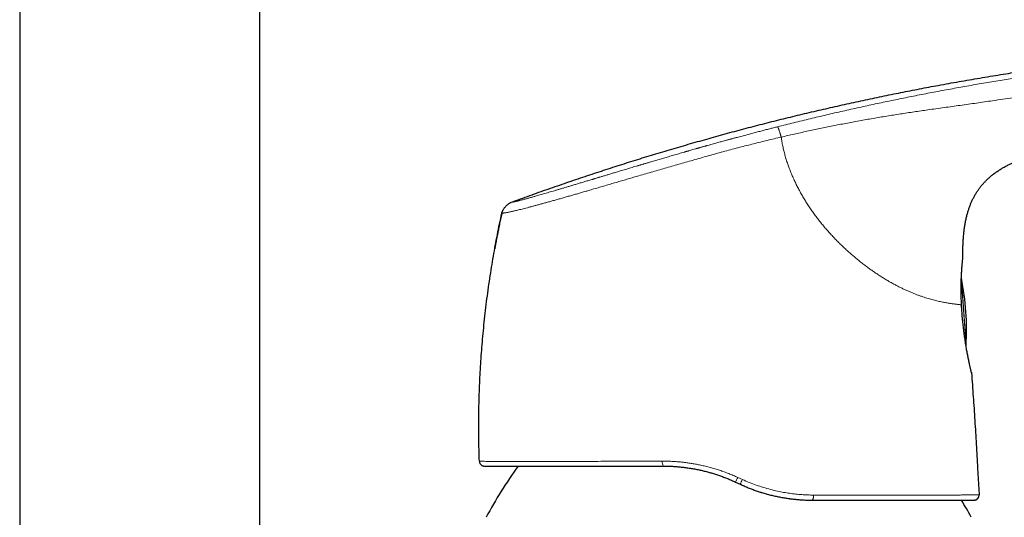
# Model space of a CAD drawing. Header units: millimetres. Extents: x 8 to 961, y 12 to 886.
# Tile 55 of 59: x 666 to 764, y 762 to 812. Entities that reach past the tile are written whole.
import ezdxf

# ---------------------------------------------------------------- set-up
doc = ezdxf.new("R2010")
doc.units = ezdxf.units.MM

msp = doc.modelspace()

# ---------------------------------------------------------------- linework, layer by layer
at = {"color": 7, "linetype": 'Continuous', "lineweight": 30}
for p, q in [((665.789, 851.219), (665.789, 743.511)), ((689.789, 656.445), (689.789, 833.585)), ((714, 792.676), (714.003, 792.676)), ((760.099, 788.252), (760.099, 788.26)), ((760.099, 788.26), (760.099, 788.234)), ((760.002, 782.882), (759.997, 782.884)), ((760.414, 779.397), (760.415, 779.42)), ((711.764, 767.884), (711.753, 767.884)), ((761.572, 767.202), (761.719, 764.529)), ((737.359, 765.809), (737.819, 765.594)), ((761.261, 764.003), (761.219, 764.002)), ((761.261, 764.003), (761.262, 764.004))]:
    msp.add_line(p, q, dxfattribs=at)
at = {"color": 252, "linetype": 'Continuous', "lineweight": 0}
for p, q in [((759.944, 786.162), (760.415, 779.42)), ((759.949, 786.166), (760.418, 779.458)), ((759.958, 783.519), (759.963, 783.511)), ((711.766, 767.884), (711.753, 767.884)), ((738.055, 766.061), (737.586, 766.275)), ((761.266, 764.004), (761.261, 764.003))]:
    msp.add_line(p, q, dxfattribs=at)
at = {"color": 7, "linetype": 'Continuous', "lineweight": 30, "flags": 128}
msp.add_lwpolyline([(760.951, 776.772), (760.955, 776.754), (760.96, 776.717)], dxfattribs=at)
at = {"color": 252, "linetype": 'Continuous', "lineweight": 0, "flags": 128}
for points in [[(745.004, 764.002), (745.021, 764.004), (745.038, 764.012), (745.054, 764.024), (745.07, 764.041), (745.086, 764.062), (745.1, 764.088), (745.114, 764.118), (745.127, 764.151), (745.138, 764.188), (745.148, 764.228), (745.157, 764.271), (745.164, 764.316), (745.17, 764.363), (745.174, 764.411), (745.176, 764.46), (745.176, 764.51)], [(761.706, 764.386), (761.704, 764.378), (761.703, 764.376)]]:
    msp.add_lwpolyline(points, dxfattribs=at)
at = {"color": 7, "linetype": 'Continuous', "lineweight": 30}
for centre, radius, start, end in [((735.471, 781.084), 25, 4, 11.72875), ((735.471, 781.084), 25, 356.27125, 4), ((1071.311, 176.371), 615.206, 103.343719, 120.003402), ((712.253, 767.902), 0.5, 206.66181, 270), ((756.313, 738.348), 50, 144.47215, 151.39505), ((717.041, 738.348), 50, 28.60495, 30.87008), ((761.219, 764.502), 0.5, 346.56251, 3.13374)]:
    msp.add_arc(centre, radius, start, end, dxfattribs=at)
at = {"color": 252, "linetype": 'Continuous', "lineweight": 0}
for centre, radius, start, end in [((1071.311, 176.371), 615.236, 103.310879, 120.024968), ((730.625, 767.785), 0.591, 168.65616, 220.39235), ((730.835, 769.277), 7.388, 332.00789, 336.0291), ((734.479, 767.58), 3.885, 329.26612, 336.98287)]:
    msp.add_arc(centre, radius, start, end, dxfattribs=at)
at = {"color": 7, "linetype": 'Continuous', "lineweight": 30}
for points, knots in [([(714.946, 793.763), (715.56, 793.988), (716.788, 794.436), (718.633, 795.091), (720.48, 795.731), (722.328, 796.356), (724.166, 796.963), (725.995, 797.551), (727.814, 798.121), (729.634, 798.677), (731.468, 799.223), (733.316, 799.757), (735.178, 800.281), (737.041, 800.79), (738.906, 801.284), (740.772, 801.764), (742.64, 802.23), (744.51, 802.682), (746.381, 803.119), (748.254, 803.543), (750.128, 803.952), (752.004, 804.348), (753.882, 804.729), (755.762, 805.097), (757.706, 805.463), (759.715, 805.826), (761.789, 806.184), (763.864, 806.526), (765.943, 806.851), (767.959, 807.151), (769.912, 807.427), (771.804, 807.682), (773.697, 807.923), (775.592, 808.151), (777.477, 808.366), (779.354, 808.566), (781.221, 808.753), (783.09, 808.928), (784.974, 809.093), (786.872, 809.246), (788.786, 809.388), (790.701, 809.518), (792.619, 809.636), (794.539, 809.742), (796.46, 809.834), (798.245, 809.906), (799.892, 809.96), (801.401, 809.999), (802.91, 810.027), (804.419, 810.042), (805.919, 810.044), (807.409, 810.032), (808.89, 810.006), (810.37, 809.965), (811.796, 809.91), (813.168, 809.842), (814.486, 809.763), (815.803, 809.67), (817.118, 809.563), (818.432, 809.441), (819.745, 809.305), (821.056, 809.155), (821.928, 809.043), (822.365, 808.987)], [0, 0, 0, 0, 0.017941, 0.035846, 0.053717, 0.071553, 0.089358, 0.106815, 0.124244, 0.141646, 0.159023, 0.176729, 0.194412, 0.212073, 0.229712, 0.247332, 0.264934, 0.282519, 0.300089, 0.317644, 0.335187, 0.352718, 0.370238, 0.38775, 0.405254, 0.424501, 0.443741, 0.462977, 0.48221, 0.501442, 0.518887, 0.536333, 0.553782, 0.571233, 0.58869, 0.605839, 0.622995, 0.640159, 0.65733, 0.674862, 0.692405, 0.709961, 0.72753, 0.745111, 0.762702, 0.7803, 0.7941, 0.807902, 0.821703, 0.835502, 0.849299, 0.862845, 0.876387, 0.889923, 0.903453, 0.91553, 0.927601, 0.93967, 0.951735, 0.9638, 0.975865, 0.987931, 1, 1, 1, 1]), ([(760.099, 788.26), (760.098, 788.429), (760.094, 788.767), (760.102, 789.275), (760.121, 789.782), (760.153, 790.288), (760.198, 790.758), (760.252, 791.189), (760.313, 791.583), (760.388, 791.975), (760.477, 792.364), (760.574, 792.725), (760.678, 793.058), (760.785, 793.363), (760.905, 793.664), (761.036, 793.96), (761.18, 794.25), (761.337, 794.533), (761.507, 794.809), (761.689, 795.076), (761.884, 795.335), (762.091, 795.584), (762.309, 795.823), (762.538, 796.052), (762.777, 796.27), (763.035, 796.486), (763.313, 796.698), (763.611, 796.905), (763.917, 797.1), (764.23, 797.282), (764.55, 797.453), (764.876, 797.613), (765.199, 797.76), (765.416, 797.849), (765.521, 797.893)], [0, 0, 0, 0, 0.042495, 0.084992, 0.127495, 0.169999, 0.212504, 0.245903, 0.279297, 0.31269, 0.34609, 0.379489, 0.406593, 0.433696, 0.460804, 0.487915, 0.515021, 0.54212, 0.569219, 0.596322, 0.623427, 0.650533, 0.677636, 0.704736, 0.731839, 0.758948, 0.789313, 0.819671, 0.850025, 0.880386, 0.91075, 0.941112, 0.971471, 1, 1, 1, 1]), ([(714, 792.676), (714.005, 792.696), (714.014, 792.74), (714.035, 792.808), (714.065, 792.884), (714.105, 792.966), (714.156, 793.054), (714.215, 793.145), (714.281, 793.235), (714.353, 793.323), (714.429, 793.407), (714.51, 793.485), (714.592, 793.556), (714.672, 793.618), (714.748, 793.669), (714.819, 793.71), (714.884, 793.74), (714.926, 793.756), (714.946, 793.763)], [0, 0, 0, 0, 0.0426219, 0.0897736, 0.144028, 0.2059217, 0.2744248, 0.3475708, 0.4231573, 0.499461, 0.5757953, 0.6514964, 0.7248495, 0.7936276, 0.8558118, 0.9102967, 0.9575311, 1, 1, 1, 1]), ([(711.753, 767.884), (711.741, 768.273), (711.717, 769.049), (711.698, 770.213), (711.691, 771.378), (711.698, 772.543), (711.719, 773.707), (711.753, 774.849), (711.799, 775.969), (711.856, 777.065), (711.925, 778.161), (712.006, 779.256), (712.1, 780.373), (712.21, 781.51), (712.335, 782.668), (712.474, 783.824), (712.626, 784.979), (712.792, 786.132), (712.968, 787.261), (713.152, 788.366), (713.345, 789.447), (713.55, 790.526), (713.766, 791.603), (713.92, 792.318), (713.997, 792.676)], [0, 0, 0, 0, 0.0466667, 0.0933333, 0.14, 0.1866667, 0.2333334, 0.2800001, 0.3240002, 0.3680002, 0.4120001, 0.4560001, 0.5, 0.5466666, 0.5933331, 0.6399998, 0.6866664, 0.7333331, 0.7799998, 0.8239998, 0.8679999, 0.9119999, 0.956, 1, 1, 1, 1]), ([(714, 792.676), (713.989, 792.624), (713.955, 792.469), (713.901, 792.217), (713.838, 791.924), (713.78, 791.646), (713.726, 791.382), (713.676, 791.137), (713.63, 790.91), (713.589, 790.701), (713.55, 790.505), (713.514, 790.321), (713.48, 790.144), (713.447, 789.974), (713.417, 789.813), (713.389, 789.669), (713.365, 789.541), (713.346, 789.435), (713.33, 789.349), (713.317, 789.281), (713.307, 789.228), (713.3, 789.189), (713.295, 789.161), (713.291, 789.139), (713.289, 789.13), (713.288, 789.125)], [0, 0, 0, 0, 0.043084, 0.126862, 0.206676, 0.282531, 0.354437, 0.422403, 0.482886, 0.539889, 0.593423, 0.643507, 0.690158, 0.739037, 0.783563, 0.823797, 0.859823, 0.891758, 0.915364, 0.936383, 0.955009, 0.967578, 0.979119, 0.98984, 1, 1, 1, 1]), ([(759.963, 783.511), (759.959, 783.605), (759.949, 783.794), (759.939, 784.074), (759.931, 784.349), (759.926, 784.621), (759.923, 784.886), (759.923, 785.145), (759.925, 785.398), (759.929, 785.643), (759.935, 785.882), (759.942, 786.112), (759.951, 786.332), (759.961, 786.543), (759.973, 786.744), (759.985, 786.935), (759.998, 787.114), (760.01, 787.281), (760.023, 787.436), (760.034, 787.578), (760.046, 787.706), (760.056, 787.82), (760.066, 787.92), (760.074, 788.005), (760.082, 788.078), (760.088, 788.139), (760.093, 788.187), (760.097, 788.224), (760.098, 788.239), (760.099, 788.246)], [0, 0, 0, 0, 0.037713, 0.075393, 0.113048, 0.150687, 0.188315, 0.225937, 0.263569, 0.301231, 0.338929, 0.376635, 0.414318, 0.451964, 0.489664, 0.527538, 0.565606, 0.603939, 0.642469, 0.680998, 0.719323, 0.757246, 0.79457, 0.831105, 0.86669, 0.901412, 0.93548, 0.969099, 1, 1, 1, 1]), ([(760.08, 788.063), (760.081, 788.076), (760.084, 788.103), (760.088, 788.137), (760.091, 788.166), (760.094, 788.19), (760.096, 788.21), (760.098, 788.226), (760.099, 788.24), (760.099, 788.251), (760.099, 788.257), (760.099, 788.258)], [0, 0, 0, 0, 0.137172, 0.285931, 0.424964, 0.551506, 0.660226, 0.760817, 0.855366, 0.94595, 1, 1, 1, 1]), ([(759.949, 786.165), (759.948, 786.17), (759.947, 786.176), (759.946, 786.182), (759.945, 786.184)], [0, 0, 0, 0, 0.709533, 1, 1, 1, 1]), ([(759.963, 783.511), (759.963, 783.511), (759.964, 783.51), (759.962, 783.508), (759.96, 783.507)], [0, 0, 0, 0, 0.1813602, 1, 1, 1, 1]), ([(760.001, 782.882), (760, 782.903), (759.996, 782.952), (759.99, 783.034), (759.984, 783.134), (759.977, 783.248), (759.969, 783.375), (759.964, 783.464), (759.961, 783.511)], [0, 0, 0, 0, 0.096617, 0.234111, 0.392993, 0.573429, 0.775657, 1, 1, 1, 1]), ([(760.958, 776.742), (760.957, 776.745), (760.956, 776.751), (760.951, 776.772), (760.944, 776.8), (760.935, 776.838), (760.923, 776.887), (760.909, 776.946), (760.892, 777.018), (760.872, 777.104), (760.849, 777.207), (760.821, 777.329), (760.789, 777.472), (760.755, 777.629), (760.719, 777.798), (760.681, 777.978), (760.642, 778.169), (760.602, 778.371), (760.56, 778.582), (760.518, 778.804), (760.476, 779.034), (760.434, 779.274), (760.392, 779.523), (760.351, 779.779), (760.311, 780.043), (760.271, 780.315), (760.233, 780.592), (760.196, 780.875), (760.161, 781.162), (760.127, 781.454), (760.096, 781.749), (760.068, 782.046), (760.041, 782.345), (760.02, 782.624), (760.008, 782.803), (760.003, 782.882)], [0, 0, 0, 0, 0.022505, 0.045307, 0.068805, 0.093401, 0.119413, 0.146239, 0.174104, 0.20278, 0.232034, 0.265672, 0.299385, 0.332813, 0.365801, 0.398402, 0.430677, 0.462689, 0.494502, 0.526187, 0.557833, 0.589523, 0.621289, 0.653132, 0.68505, 0.717037, 0.749086, 0.781188, 0.813334, 0.845514, 0.87772, 0.909944, 0.942182, 0.974436, 1, 1, 1, 1]), ([(760.415, 779.419), (760.416, 779.424), (760.416, 779.431), (760.417, 779.442), (760.417, 779.45), (760.418, 779.456), (760.418, 779.459)], [0, 0, 0, 0, 0.340109, 0.560108, 0.780067, 1, 1, 1, 1]), ([(760.96, 776.717), (761.018, 775.924), (761.133, 774.339), (761.291, 771.961), (761.439, 769.582), (761.528, 767.995), (761.572, 767.202)], [0, 0, 0, 0, 0.25, 0.5, 0.75, 1, 1, 1, 1]), ([(711.758, 767.884), (711.758, 767.862), (711.76, 767.816), (711.775, 767.746), (711.796, 767.7), (711.806, 767.677)], [0, 0, 0, 0, 0.331081, 0.66457, 1, 1, 1, 1]), ([(712.019, 767.462), (712.019, 767.462), (712.029, 767.456), (712.046, 767.448), (712.071, 767.437), (712.094, 767.428), (712.118, 767.421), (712.142, 767.414), (712.165, 767.409), (712.189, 767.406), (712.203, 767.404), (712.211, 767.403)], [0, 0, 0, 0, 0.0032, 0.068736, 0.148372, 0.244367, 0.357987, 0.489975, 0.640789, 0.81073, 1, 1, 1, 1]), ([(712.255, 767.402), (712.256, 767.402), (712.259, 767.402), (712.282, 767.402), (712.321, 767.402), (712.377, 767.402), (712.449, 767.402), (712.536, 767.402), (712.637, 767.402), (712.748, 767.402), (712.87, 767.402), (713.005, 767.402), (713.152, 767.402), (713.313, 767.402), (713.492, 767.402), (713.691, 767.402), (713.912, 767.402), (714.148, 767.402), (714.398, 767.402), (714.664, 767.402), (714.945, 767.402), (715.234, 767.402), (715.529, 767.402), (715.828, 767.402), (716.139, 767.402), (716.461, 767.402), (716.796, 767.402), (717.153, 767.402), (717.533, 767.402), (717.939, 767.402), (718.358, 767.402), (718.79, 767.402), (719.236, 767.402), (719.695, 767.402), (720.15, 767.402), (720.602, 767.402), (721.049, 767.402), (721.506, 767.402), (721.971, 767.402), (722.447, 767.402), (722.944, 767.402), (723.465, 767.402), (724.009, 767.402), (724.561, 767.402), (725.121, 767.402), (725.69, 767.402), (726.267, 767.402), (726.835, 767.402), (727.394, 767.402), (727.941, 767.402), (728.492, 767.402), (729.048, 767.402), (729.609, 767.402), (729.986, 767.402), (730.175, 767.402)], [0, 0, 0, 0, 0.014464, 0.034695, 0.054889, 0.075059, 0.095218, 0.115378, 0.135559, 0.154013, 0.172422, 0.190795, 0.209143, 0.227476, 0.245803, 0.265944, 0.286016, 0.306031, 0.326004, 0.34595, 0.365881, 0.386024, 0.404502, 0.422932, 0.441327, 0.459698, 0.478056, 0.496414, 0.516479, 0.536545, 0.556629, 0.576744, 0.596908, 0.617133, 0.637229, 0.655594, 0.673966, 0.692356, 0.710774, 0.729232, 0.747739, 0.767858, 0.787961, 0.808064, 0.82818, 0.848321, 0.868502, 0.888754, 0.907305, 0.925838, 0.944364, 0.962892, 0.981434, 1, 1, 1, 1]), ([(730.175, 767.402), (730.32, 767.401), (730.61, 767.399), (731.049, 767.381), (731.49, 767.353), (731.935, 767.312), (732.383, 767.26), (732.832, 767.195), (733.284, 767.117), (733.721, 767.03), (734.143, 766.934), (734.55, 766.831), (734.958, 766.717), (735.365, 766.592), (735.77, 766.457), (736.171, 766.311), (736.569, 766.155), (736.966, 765.989), (737.228, 765.869), (737.359, 765.809)], [0, 0, 0, 0, 0.060049, 0.120324, 0.18085, 0.241647, 0.302738, 0.364144, 0.425886, 0.487985, 0.543946, 0.600224, 0.656834, 0.713789, 0.771104, 0.827758, 0.884784, 0.942194, 1, 1, 1, 1]), ([(737.819, 765.594), (737.953, 765.533), (738.219, 765.412), (738.622, 765.243), (739.026, 765.085), (739.432, 764.939), (739.736, 764.836), (739.905, 764.785), (739.938, 764.775)], [0, 0, 0, 0, 0.193073, 0.385016, 0.575878, 0.765712, 0.954571, 1, 1, 1, 1]), ([(739.939, 764.776), (739.954, 764.771), (740.115, 764.719), (740.425, 764.63), (740.869, 764.512), (741.314, 764.407), (741.761, 764.314), (742.209, 764.234), (742.542, 764.18), (742.725, 764.157), (742.76, 764.153)], [0, 0, 0, 0, 0.015994, 0.173815, 0.331616, 0.489441, 0.647326, 0.805309, 0.963438, 1, 1, 1, 1]), ([(742.759, 764.151), (742.77, 764.149), (742.93, 764.126), (743.24, 764.092), (743.685, 764.051), (744.128, 764.023), (744.568, 764.005), (744.858, 764.003), (745.004, 764.002)], [0, 0, 0, 0, 0.014771, 0.212736, 0.410162, 0.607128, 0.803713, 1, 1, 1, 1]), ([(745.004, 764.002), (745.191, 764.002), (745.564, 764.002), (746.118, 764.002), (746.667, 764.002), (747.21, 764.002), (747.747, 764.002), (748.277, 764.002), (748.816, 764.002), (749.362, 764.002), (749.915, 764.002), (750.46, 764.002), (750.995, 764.002), (751.504, 764.002), (751.988, 764.002), (752.445, 764.002), (752.894, 764.002), (753.333, 764.002), (753.763, 764.002), (754.184, 764.002), (754.609, 764.002), (755.035, 764.002), (755.462, 764.002), (755.875, 764.002), (756.276, 764.002), (756.651, 764.002), (757.003, 764.002), (757.331, 764.002), (757.648, 764.002), (757.952, 764.002), (758.244, 764.002), (758.523, 764.002), (758.8, 764.002), (759.071, 764.002), (759.334, 764.002), (759.58, 764.002), (759.81, 764.002), (760.018, 764.002), (760.205, 764.002), (760.371, 764.002), (760.523, 764.002), (760.66, 764.002), (760.783, 764.002), (760.891, 764.002), (760.982, 764.002), (761.056, 764.002), (761.116, 764.002), (761.162, 764.002), (761.195, 764.002), (761.216, 764.002), (761.218, 764.002), (761.219, 764.002)], [0, 0, 0, 0, 0.020056, 0.040104, 0.060155, 0.080221, 0.100315, 0.120449, 0.140443, 0.162362, 0.184282, 0.206216, 0.228182, 0.250193, 0.27011, 0.29001, 0.309904, 0.329804, 0.349721, 0.369666, 0.389639, 0.411582, 0.433505, 0.455422, 0.477348, 0.499298, 0.519305, 0.539288, 0.559258, 0.579226, 0.599205, 0.619204, 0.639277, 0.661326, 0.683328, 0.705297, 0.72725, 0.749203, 0.769359, 0.789448, 0.80948, 0.829469, 0.849427, 0.869365, 0.889545, 0.908059, 0.926517, 0.94493, 0.963307, 0.981661, 1, 1, 1, 1]), ([(761.266, 764.004), (761.271, 764.004), (761.282, 764.005), (761.299, 764.008), (761.317, 764.011), (761.335, 764.016), (761.352, 764.02), (761.368, 764.025), (761.38, 764.03), (761.393, 764.035), (761.406, 764.04), (761.423, 764.047), (761.444, 764.057), (761.465, 764.069), (761.485, 764.081), (761.511, 764.099), (761.537, 764.119), (761.56, 764.139), (761.577, 764.156), (761.594, 764.175), (761.614, 764.198), (761.636, 764.228), (761.658, 764.263), (761.677, 764.299), (761.692, 764.338), (761.7, 764.363), (761.703, 764.376)], [0, 0, 0, 0, 0.088752, 0.166565, 0.233522, 0.289771, 0.335576, 0.359126, 0.379019, 0.395633, 0.409624, 0.422071, 0.441693, 0.464658, 0.481864, 0.500367, 0.540315, 0.562947, 0.587847, 0.615303, 0.645528, 0.700016, 0.762454, 0.833141, 0.912278, 1, 1, 1, 1])]:
    msp.add_open_spline(points, degree=3, knots=knots, dxfattribs=at)
at = {"color": 252, "linetype": 'Continuous', "lineweight": 0}
for points, knots in [([(741.57, 801.308), (742.113, 801.444), (743.198, 801.716), (744.828, 802.111), (746.459, 802.498), (748.091, 802.874), (749.716, 803.237), (751.334, 803.588), (752.945, 803.927), (754.558, 804.255), (756.183, 804.576), (757.821, 804.888), (759.47, 805.192), (761.122, 805.486), (762.776, 805.768), (764.423, 806.039), (766.062, 806.297), (767.693, 806.544), (769.325, 806.782), (770.415, 806.932), (770.96, 807.007)], [0, 0, 0, 0, 0.056011, 0.112011, 0.168004, 0.223993, 0.279979, 0.334963, 0.389948, 0.444935, 0.499928, 0.55593, 0.611939, 0.667953, 0.723968, 0.779981, 0.834987, 0.889989, 0.944992, 1, 1, 1, 1]), ([(771.308, 805.054), (770.619, 804.964), (769.242, 804.785), (767.181, 804.5), (765.124, 804.209), (763.216, 803.932), (761.455, 803.677), (759.839, 803.448), (758.22, 803.224), (756.682, 803.01), (755.225, 802.801), (753.851, 802.594), (752.48, 802.377), (751.111, 802.146), (749.745, 801.903), (748.404, 801.653), (747.089, 801.396), (745.799, 801.133), (744.509, 800.859), (743.219, 800.575), (742.36, 800.377), (741.93, 800.277)], [0, 0, 0, 0, 0.069893, 0.139698, 0.209425, 0.2791, 0.333864, 0.388697, 0.443625, 0.498626, 0.545327, 0.59202, 0.638662, 0.685257, 0.731879, 0.7786, 0.82275, 0.866968, 0.911231, 0.955561, 1, 1, 1, 1]), ([(714.946, 793.763), (714.947, 793.763), (714.948, 793.764), (714.955, 793.765), (714.964, 793.766), (714.973, 793.768), (714.98, 793.769), (714.983, 793.769), (714.987, 793.77), (714.99, 793.771), (714.994, 793.771), (714.998, 793.772), (715.002, 793.773), (715.01, 793.774), (715.022, 793.776), (715.041, 793.78), (715.061, 793.783), (715.084, 793.787), (715.108, 793.792), (715.134, 793.797), (715.163, 793.802), (715.194, 793.809), (715.23, 793.816), (715.273, 793.825), (715.321, 793.835), (715.376, 793.847), (715.435, 793.86), (715.498, 793.875), (715.567, 793.891), (715.645, 793.91), (715.742, 793.934), (715.862, 793.965), (716.006, 794.002), (716.161, 794.043), (716.312, 794.083), (716.452, 794.121), (716.579, 794.155), (716.711, 794.191), (716.849, 794.229), (716.992, 794.269), (717.14, 794.31), (717.295, 794.354), (717.476, 794.405), (717.686, 794.465), (717.925, 794.534), (718.176, 794.606), (718.437, 794.682), (718.707, 794.761), (718.982, 794.841), (719.263, 794.924), (719.55, 795.009), (719.848, 795.097), (720.155, 795.188), (720.469, 795.282), (720.787, 795.376), (721.118, 795.475), (721.467, 795.58), (721.837, 795.691), (722.216, 795.804), (722.605, 795.921), (722.903, 796.011), (723.106, 796.072), (723.209, 796.103), (723.314, 796.134), (723.418, 796.166), (723.524, 796.197), (723.63, 796.229), (723.799, 796.28), (724.034, 796.35), (724.354, 796.447), (724.7, 796.551), (725.072, 796.662), (725.494, 796.789), (725.968, 796.931), (726.497, 797.089), (727.039, 797.25), (727.441, 797.37), (727.701, 797.447), (727.814, 797.481), (727.928, 797.514), (728.041, 797.548), (728.155, 797.582), (728.27, 797.616), (728.452, 797.67), (728.703, 797.744), (728.992, 797.83), (729.254, 797.907), (729.486, 797.975), (729.718, 798.043), (729.945, 798.11), (730.259, 798.202), (730.665, 798.321), (731.173, 798.469), (731.694, 798.621), (732.066, 798.728), (732.285, 798.792), (732.348, 798.81), (732.413, 798.829), (732.479, 798.848), (732.547, 798.867), (732.616, 798.887), (732.73, 798.92), (732.893, 798.967), (733.118, 799.031), (733.284, 799.079), (733.381, 799.107), (733.395, 799.111), (733.404, 799.113), (733.413, 799.116), (733.423, 799.119), (733.434, 799.122), (733.46, 799.129), (733.507, 799.143), (733.577, 799.163), (733.66, 799.186), (733.754, 799.213), (733.86, 799.243), (733.978, 799.277), (734.103, 799.312), (734.234, 799.349), (734.335, 799.377), (734.41, 799.399), (734.456, 799.411), (734.502, 799.424), (734.544, 799.436), (734.765, 799.498), (735.117, 799.596), (735.601, 799.731), (736.029, 799.849), (736.352, 799.937), (736.573, 799.997), (736.695, 800.031), (736.819, 800.064), (736.95, 800.1), (737.089, 800.137), (737.232, 800.176), (737.373, 800.214), (737.635, 800.284), (738.013, 800.386), (738.504, 800.516), (738.982, 800.642), (739.449, 800.764), (739.9, 800.881), (740.336, 800.994), (740.758, 801.102), (741.168, 801.207), (741.437, 801.275), (741.57, 801.308)], [0, 0, 0, 0, 0.012117, 0.023782, 0.034996, 0.045758, 0.048066, 0.050351, 0.052615, 0.054857, 0.057077, 0.059275, 0.061452, 0.063734, 0.071754, 0.07966, 0.087565, 0.095352, 0.103023, 0.110578, 0.118017, 0.125341, 0.133689, 0.141917, 0.151097, 0.160041, 0.168752, 0.177232, 0.185483, 0.194267, 0.203428, 0.215868, 0.228141, 0.240257, 0.25223, 0.26035, 0.2684, 0.276384, 0.284307, 0.292173, 0.299987, 0.307783, 0.315728, 0.326301, 0.336864, 0.34743, 0.358013, 0.368462, 0.378878, 0.388918, 0.399009, 0.409163, 0.41939, 0.4297, 0.439769, 0.449718, 0.46074, 0.471854, 0.483073, 0.494406, 0.505863, 0.508802, 0.511749, 0.514706, 0.517672, 0.520648, 0.523634, 0.52663, 0.534921, 0.543291, 0.553363, 0.563556, 0.573874, 0.587898, 0.602164, 0.616683, 0.631462, 0.634463, 0.637471, 0.640488, 0.643513, 0.646546, 0.649588, 0.652639, 0.661071, 0.66957, 0.675682, 0.681828, 0.68801, 0.69411, 0.699844, 0.712893, 0.72629, 0.74004, 0.754145, 0.755763, 0.757423, 0.759125, 0.760869, 0.762656, 0.764485, 0.766356, 0.771718, 0.7774, 0.784142, 0.784859, 0.785062, 0.785285, 0.785529, 0.785794, 0.786079, 0.786386, 0.787887, 0.789751, 0.791976, 0.794437, 0.797228, 0.800348, 0.803798, 0.807106, 0.810669, 0.811841, 0.813039, 0.814262, 0.81551, 0.8163, 0.831795, 0.843282, 0.85455, 0.865602, 0.868817, 0.872013, 0.87519, 0.87862, 0.88239, 0.886136, 0.889856, 0.893551, 0.906779, 0.919676, 0.932244, 0.944483, 0.956392, 0.967769, 0.978829, 0.989573, 1, 1, 1, 1]), ([(741.57, 801.308), (741.572, 801.307), (741.577, 801.304), (741.587, 801.291), (741.6, 801.267), (741.617, 801.232), (741.638, 801.183), (741.661, 801.124), (741.687, 801.055), (741.714, 800.978), (741.743, 800.893), (741.773, 800.802), (741.803, 800.708), (741.833, 800.614), (741.86, 800.522), (741.885, 800.436), (741.908, 800.355), (741.923, 800.302), (741.93, 800.277)], [0, 0, 0, 0, 0.044393, 0.09297, 0.148081, 0.210218, 0.278392, 0.350716, 0.425103, 0.499975, 0.574812, 0.649103, 0.721299, 0.789348, 0.851412, 0.906547, 0.955287, 1, 1, 1, 1]), ([(714.003, 792.676), (714.004, 792.676), (714.005, 792.676), (714.016, 792.676), (714.037, 792.678), (714.07, 792.68), (714.114, 792.684), (714.169, 792.69), (714.236, 792.697), (714.316, 792.708), (714.41, 792.722), (714.52, 792.741), (714.653, 792.767), (714.797, 792.797), (714.949, 792.83), (715.103, 792.865), (715.273, 792.905), (715.46, 792.949), (715.666, 793), (715.894, 793.057), (716.141, 793.119), (716.407, 793.188), (716.694, 793.263), (716.999, 793.344), (717.323, 793.431), (717.663, 793.523), (718.019, 793.62), (718.383, 793.721), (718.754, 793.824), (719.129, 793.929), (719.519, 794.038), (719.919, 794.151), (720.33, 794.268), (720.741, 794.386), (721.15, 794.503), (721.557, 794.62), (721.968, 794.739), (722.384, 794.86), (722.844, 794.993), (723.348, 795.14), (723.896, 795.3), (724.448, 795.462), (725.001, 795.624), (725.549, 795.784), (726.091, 795.943), (726.63, 796.101), (727.167, 796.258), (727.757, 796.431), (728.398, 796.618), (729.091, 796.819), (729.782, 797.02), (730.473, 797.22), (731.165, 797.418), (731.856, 797.615), (732.571, 797.818), (733.305, 798.027), (734.057, 798.241), (734.803, 798.452), (735.548, 798.658), (736.295, 798.861), (737.043, 799.061), (738, 799.312), (739.167, 799.609), (740.546, 799.951), (741.468, 800.168), (741.93, 800.277)], [0, 0, 0, 0, 0.004206, 0.021588, 0.038907, 0.056195, 0.07351, 0.090914, 0.108459, 0.126168, 0.1419, 0.157788, 0.173851, 0.19006, 0.202859, 0.215685, 0.228514, 0.241346, 0.254636, 0.267994, 0.281453, 0.294994, 0.308579, 0.322173, 0.335749, 0.34928, 0.36276, 0.376219, 0.388792, 0.401402, 0.414053, 0.426716, 0.439363, 0.451964, 0.463774, 0.475514, 0.487204, 0.498861, 0.510504, 0.525323, 0.540131, 0.554869, 0.569478, 0.583922, 0.59797, 0.611912, 0.625772, 0.639558, 0.657358, 0.675044, 0.692633, 0.710178, 0.727732, 0.745315, 0.762818, 0.782161, 0.801222, 0.820134, 0.839012, 0.857928, 0.876868, 0.895805, 0.930495, 0.965177, 1, 1, 1, 1]), ([(741.93, 800.277), (741.953, 800.125), (741.999, 799.822), (742.088, 799.369), (742.191, 798.917), (742.308, 798.469), (742.439, 798.025), (742.582, 797.588), (742.737, 797.156), (742.905, 796.728), (743.085, 796.3), (743.278, 795.874), (743.483, 795.449), (743.7, 795.029), (743.928, 794.613), (744.164, 794.204), (744.41, 793.803), (744.663, 793.409), (744.926, 793.02), (745.199, 792.634), (745.483, 792.252), (745.776, 791.873), (746.078, 791.5), (746.388, 791.134), (746.702, 790.776), (747.021, 790.427), (747.344, 790.087), (747.672, 789.754), (748.007, 789.426), (748.349, 789.104), (748.696, 788.788), (749.047, 788.48), (749.4, 788.181), (749.754, 787.892), (750.107, 787.614), (750.459, 787.347), (750.811, 787.089), (751.165, 786.839), (751.521, 786.597), (751.877, 786.364), (752.231, 786.142), (752.583, 785.931), (752.929, 785.732), (753.269, 785.546), (753.603, 785.372), (753.932, 785.207), (754.257, 785.052), (754.579, 784.907), (754.896, 784.77), (755.207, 784.643), (755.51, 784.525), (755.803, 784.417), (756.087, 784.319), (756.361, 784.229), (756.627, 784.148), (756.886, 784.073), (757.137, 784.004), (757.381, 783.943), (757.615, 783.887), (757.84, 783.837), (758.055, 783.793), (758.258, 783.753), (758.451, 783.718), (758.634, 783.687), (758.825, 783.656), (759.021, 783.627), (759.216, 783.6), (759.396, 783.577), (759.561, 783.558), (759.709, 783.542), (759.843, 783.529), (759.92, 783.522), (759.958, 783.519)], [0, 0, 0, 0, 0.014, 0.028, 0.041998, 0.055996, 0.069995, 0.083746, 0.097498, 0.111251, 0.125003, 0.139006, 0.153008, 0.167009, 0.18101, 0.19501, 0.208759, 0.222507, 0.236254, 0.250001, 0.263999, 0.277999, 0.291998, 0.305999, 0.319999, 0.33375, 0.347502, 0.361253, 0.375004, 0.389003, 0.403, 0.416998, 0.430997, 0.444997, 0.458747, 0.472498, 0.48625, 0.500003, 0.514005, 0.528005, 0.542003, 0.555999, 0.569994, 0.58374, 0.597489, 0.61124, 0.624993, 0.638996, 0.652997, 0.666997, 0.680997, 0.694998, 0.708748, 0.722496, 0.736245, 0.749994, 0.763995, 0.777997, 0.791999, 0.806, 0.82, 0.83375, 0.8475, 0.861249, 0.874997, 0.892849, 0.910702, 0.928558, 0.946416, 0.964276, 0.982138, 1, 1, 1, 1]), ([(759.958, 783.519), (759.953, 783.612), (759.944, 783.798), (759.933, 784.073), (759.925, 784.345), (759.92, 784.613), (759.917, 784.876), (759.916, 785.133), (759.918, 785.4), (759.923, 785.673), (759.931, 785.95), (759.941, 786.212), (759.952, 786.461), (759.966, 786.697), (759.98, 786.918), (759.995, 787.124), (760.011, 787.315), (760.026, 787.49), (760.04, 787.649), (760.054, 787.789), (760.066, 787.913), (760.076, 788.018), (760.085, 788.105), (760.091, 788.174), (760.096, 788.222), (760.098, 788.248), (760.099, 788.251), (760.099, 788.252)], [0, 0, 0, 0, 0.036918, 0.073719, 0.110515, 0.147549, 0.184582, 0.221466, 0.258296, 0.302301, 0.345792, 0.388923, 0.43185, 0.474728, 0.517717, 0.560675, 0.603866, 0.647461, 0.690461, 0.733625, 0.77713, 0.820234, 0.863308, 0.906547, 0.949709, 0.992631, 1, 1, 1, 1]), ([(926.871, 786.878), (925.839, 786.632), (923.774, 786.141), (920.682, 785.383), (917.594, 784.611), (914.509, 783.823), (911.447, 783.025), (908.407, 782.215), (905.39, 781.396), (902.376, 780.562), (899.347, 779.706), (896.301, 778.83), (893.239, 777.932), (890.182, 777.019), (887.13, 776.09), (884.082, 775.145), (881.04, 774.186), (878.002, 773.21), (874.969, 772.219), (871.941, 771.213), (868.919, 770.191), (865.902, 769.155), (862.889, 768.102), (859.883, 767.035), (856.965, 765.982), (854.136, 764.945), (851.394, 763.926), (848.658, 762.895), (845.926, 761.85), (843.199, 760.793), (840.396, 759.692), (837.519, 758.545), (834.568, 757.351), (831.623, 756.142), (828.684, 754.919), (825.769, 753.687), (822.877, 752.449), (820.009, 751.204), (817.147, 749.944), (814.272, 748.661), (811.384, 747.356), (808.484, 746.026), (805.59, 744.682), (802.704, 743.324), (799.824, 741.95), (796.951, 740.562), (794.085, 739.16), (791.227, 737.743), (788.375, 736.311), (785.531, 734.865), (782.695, 733.404), (779.866, 731.929), (777.044, 730.44), (774.308, 728.978), (771.658, 727.545), (769.091, 726.142), (766.532, 724.727), (763.979, 723.3), (761.432, 721.862), (759.74, 720.893), (758.894, 720.409)], [0, 0, 0, 0, 0.017562, 0.035123, 0.052685, 0.070246, 0.087808, 0.105056, 0.122304, 0.139552, 0.1568, 0.1744, 0.192, 0.2096, 0.2272, 0.2448, 0.2624, 0.28, 0.2976, 0.3152, 0.3328, 0.3504, 0.368, 0.3856, 0.4032, 0.419333, 0.435467, 0.4516, 0.467733, 0.483867, 0.5, 0.517562, 0.535123, 0.552685, 0.570246, 0.587808, 0.605056, 0.622304, 0.639552, 0.6568, 0.6744, 0.692, 0.7096, 0.7272, 0.7448, 0.7624, 0.78, 0.7976, 0.8152, 0.8328, 0.8504, 0.868, 0.8856, 0.9032, 0.919333, 0.935467, 0.9516, 0.967733, 0.983867, 1, 1, 1, 1]), ([(759.958, 783.519), (759.961, 783.448), (759.969, 783.308), (759.982, 783.096), (759.992, 782.955), (759.997, 782.884)], [0, 0, 0, 0, 0.334901, 0.668059, 1, 1, 1, 1]), ([(759.997, 782.884), (760.006, 782.754), (760.024, 782.493), (760.057, 782.102), (760.092, 781.734), (760.129, 781.39), (760.165, 781.083), (760.191, 780.875), (760.205, 780.762), (760.209, 780.731), (760.213, 780.7), (760.217, 780.67), (760.221, 780.639), (760.226, 780.608), (760.231, 780.57), (760.238, 780.517), (760.248, 780.446), (760.26, 780.357), (760.275, 780.253), (760.293, 780.131), (760.313, 779.993), (760.334, 779.859), (760.353, 779.733), (760.372, 779.619), (760.39, 779.509), (760.407, 779.406), (760.422, 779.313), (760.441, 779.205), (760.462, 779.085), (760.485, 778.957), (760.506, 778.845), (760.524, 778.747), (760.54, 778.663), (760.557, 778.577), (760.575, 778.48), (760.598, 778.365), (760.624, 778.238), (760.651, 778.101), (760.681, 777.956), (760.713, 777.805), (760.745, 777.658), (760.773, 777.526), (760.793, 777.437), (760.806, 777.38), (760.813, 777.349), (760.819, 777.32), (760.825, 777.293), (760.831, 777.267), (760.836, 777.244), (760.852, 777.174), (760.876, 777.068), (760.906, 776.944), (760.927, 776.853), (760.943, 776.79), (760.953, 776.749), (760.959, 776.722), (760.96, 776.719), (760.96, 776.717)], [0, 0, 0, 0, 0.0417744, 0.0834967, 0.1252074, 0.1602566, 0.1953245, 0.2262032, 0.2296706, 0.2331382, 0.236606, 0.240074, 0.2435423, 0.2470107, 0.2504793, 0.2564088, 0.2651003, 0.2750101, 0.2870506, 0.3012223, 0.3175254, 0.3359597, 0.3491842, 0.3633218, 0.3778261, 0.3901907, 0.4020115, 0.4132884, 0.4320728, 0.4491239, 0.4644426, 0.4780296, 0.4898857, 0.5000117, 0.5150058, 0.5323339, 0.5519998, 0.5740068, 0.5983579, 0.625055, 0.6543405, 0.6809313, 0.7048218, 0.7122585, 0.7193885, 0.7262117, 0.732728, 0.7389375, 0.7448402, 0.7504359, 0.7919623, 0.8334797, 0.8750031, 0.9061698, 0.9373744, 0.9686412, 1, 1, 1, 1]), ([(730.045, 767.901), (729.672, 767.9), (728.926, 767.897), (727.828, 767.893), (726.747, 767.889), (725.688, 767.885), (724.653, 767.882), (723.643, 767.878), (722.661, 767.874), (721.708, 767.871), (720.788, 767.868), (719.902, 767.866), (719.051, 767.864), (718.24, 767.862), (717.468, 767.861), (716.741, 767.861), (716.059, 767.861), (715.426, 767.862), (714.841, 767.863), (714.306, 767.865), (713.82, 767.867), (713.383, 767.87), (712.997, 767.872), (712.662, 767.875), (712.379, 767.878), (712.149, 767.88), (711.971, 767.882), (711.846, 767.883), (711.776, 767.884), (711.767, 767.884), (711.764, 767.884)], [0, 0, 0, 0, 0.036401, 0.072778, 0.109135, 0.145473, 0.181795, 0.218102, 0.254397, 0.290683, 0.326965, 0.363249, 0.399543, 0.435859, 0.472211, 0.508618, 0.544971, 0.58119, 0.617334, 0.653462, 0.689633, 0.725903, 0.762326, 0.798726, 0.834942, 0.871051, 0.907128, 0.943248, 0.979483, 1, 1, 1, 1]), ([(737.586, 766.275), (737.437, 766.342), (737.139, 766.475), (736.686, 766.658), (736.228, 766.83), (735.766, 766.99), (735.301, 767.136), (734.832, 767.27), (734.36, 767.391), (733.902, 767.496), (733.459, 767.586), (733.031, 767.661), (732.601, 767.727), (732.171, 767.782), (731.742, 767.827), (731.316, 767.861), (730.892, 767.885), (730.468, 767.899), (730.186, 767.9), (730.045, 767.901)], [0, 0, 0, 0, 0.062372, 0.124684, 0.186953, 0.249194, 0.311421, 0.37365, 0.435898, 0.498182, 0.554032, 0.609938, 0.665912, 0.721969, 0.778125, 0.833389, 0.888778, 0.944309, 1, 1, 1, 1]), ([(745.176, 764.51), (744.978, 764.512), (744.581, 764.517), (743.981, 764.551), (743.379, 764.605), (742.777, 764.68), (742.175, 764.777), (741.535, 764.903), (740.857, 765.063), (740.145, 765.264), (739.439, 765.497), (738.74, 765.759), (738.284, 765.96), (738.055, 766.061)], [0, 0, 0, 0, 0.084363, 0.168375, 0.252088, 0.335554, 0.418821, 0.501935, 0.601534, 0.701058, 0.800589, 0.900208, 1, 1, 1, 1]), ([(761.719, 764.529), (761.717, 764.529), (761.714, 764.529), (761.688, 764.529), (761.647, 764.528), (761.59, 764.527), (761.517, 764.526), (761.428, 764.525), (761.328, 764.524), (761.216, 764.523), (761.096, 764.522), (760.963, 764.521), (760.819, 764.52), (760.662, 764.518), (760.489, 764.517), (760.298, 764.516), (760.087, 764.515), (759.863, 764.514), (759.624, 764.512), (759.372, 764.511), (759.106, 764.509), (758.84, 764.508), (758.576, 764.506), (758.392, 764.506), (758.282, 764.505), (758.259, 764.505), (758.245, 764.505), (758.238, 764.505), (758.231, 764.505), (758.223, 764.505), (758.207, 764.505), (758.182, 764.504), (758.143, 764.504), (758.094, 764.504), (758.034, 764.504), (757.964, 764.504), (757.885, 764.503), (757.795, 764.503), (757.696, 764.503), (757.589, 764.502), (757.476, 764.502), (757.358, 764.502), (757.229, 764.501), (757.091, 764.501), (756.943, 764.501), (756.784, 764.5), (756.613, 764.5), (756.428, 764.5), (756.23, 764.499), (756.039, 764.499), (755.906, 764.499), (755.836, 764.499), (755.814, 764.499), (755.792, 764.499), (755.77, 764.499), (755.749, 764.499), (755.691, 764.499), (755.506, 764.498), (755.185, 764.498), (754.76, 764.498), (754.314, 764.498), (753.846, 764.498), (753.355, 764.498), (752.852, 764.498), (752.339, 764.499), (751.83, 764.499), (751.327, 764.5), (750.832, 764.5), (750.329, 764.501), (749.817, 764.502), (749.298, 764.502), (748.771, 764.503), (748.252, 764.504), (747.741, 764.505), (747.239, 764.506), (746.731, 764.507), (746.218, 764.508), (745.7, 764.509), (745.351, 764.51), (745.176, 764.51)], [0, 0, 0, 0, 0.020125, 0.0402586, 0.0603974, 0.0805374, 0.1006742, 0.1208027, 0.1409174, 0.1593388, 0.1777389, 0.1961125, 0.2144545, 0.2327594, 0.2510217, 0.2709287, 0.2908625, 0.3108401, 0.3308309, 0.3508321, 0.3708409, 0.3908544, 0.4081158, 0.4253766, 0.4275464, 0.429495, 0.4298604, 0.4302816, 0.4307585, 0.4312911, 0.4318795, 0.433785, 0.436112, 0.4393381, 0.4431309, 0.4474902, 0.4524161, 0.4579083, 0.4639665, 0.4705907, 0.4770887, 0.4840517, 0.4914795, 0.4993715, 0.5077278, 0.5165488, 0.5258346, 0.5358515, 0.5463582, 0.5573545, 0.5657978, 0.5669233, 0.5680534, 0.5691881, 0.5703273, 0.5714712, 0.5723716, 0.5790364, 0.5995259, 0.6200133, 0.6404991, 0.6624469, 0.6843938, 0.7063404, 0.7282871, 0.7502345, 0.7701879, 0.7901429, 0.8101001, 0.8300603, 0.8500241, 0.8699928, 0.8899672, 0.9082835, 0.9266069, 0.9449387, 0.9632804, 0.9816336, 1, 1, 1, 1])]:
    msp.add_open_spline(points, degree=3, knots=knots, dxfattribs=at)

doc.saveas('drawing.dxf')
